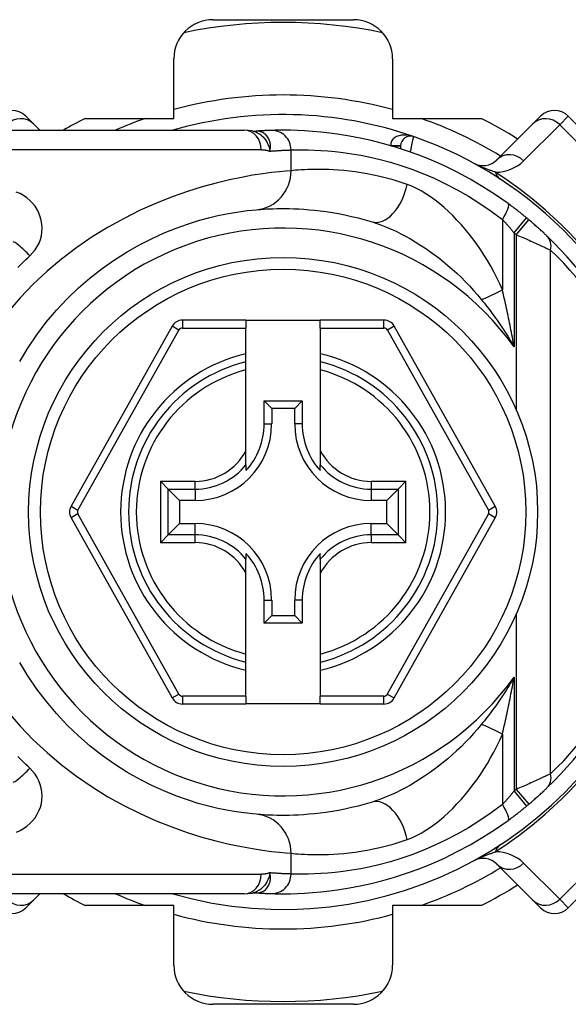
# Model space of a CAD drawing. Header units: inches. Extents: x 0 to 152, y -25 to 98.
# Tile 22 of 88: x 9.046 to 9.736, y 64.893 to 66.13. Entities that reach past the tile are written whole.
import ezdxf

# ---------------------------------------------------------------- set-up
doc = ezdxf.new("R2010")
doc.units = ezdxf.units.IN
doc.header["$LTSCALE"] = 9.095314
doc.header["$MEASUREMENT"] = 0
doc.layers.add('Visible Edges(ANSI)', color=7, linetype='Continuous', lineweight=25)
doc.layers.add('Visible Tangent Edges(ANSI)', color=7, linetype='Continuous', lineweight=25)

msp = doc.modelspace()

# ---------------------------------------------------------------- linework, layer by layer
at = {"layer": 'Visible Edges(ANSI)'}
for p, q in [((9.2891, 66.1301), (9.4656, 66.1301)), ((9.2399, 66.006), (9.2399, 66.0809)), ((9.5148, 66.0809), (9.5148, 66.006)), ((9.0538, 66.009), (9.0636, 65.9992)), ((9.1286, 66.006), (9.2399, 66.006)), ((9.5148, 66.006), (9.626, 66.006)), ((9.6911, 65.9992), (9.7008, 66.009)), ((9.8748, 65.8699), (9.7356, 66.009)), ((9.0035, 65.9912), (9.3282, 65.9912)), ((9.0716, 65.9912), (9.0636, 65.9992)), ((9.3383, 65.9903), (9.3282, 65.9912)), ((9.3383, 65.9903), (9.343, 65.99)), ((9.344, 65.9901), (9.343, 65.99)), ((9.6911, 65.9992), (9.6458, 65.954)), ((9.5249, 65.9716), (9.5249, 65.968)), ((9.3306, 65.7525), (9.2507, 65.7525)), ((9.3306, 65.7525), (9.3306, 65.7427)), ((9.3306, 65.7525), (9.424, 65.7525)), ((9.504, 65.7525), (9.424, 65.7525)), ((9.424, 65.7427), (9.424, 65.7525)), ((9.2378, 65.745), (9.1108, 65.5188)), ((9.3306, 65.7103), (9.3306, 65.7427)), ((9.424, 65.7427), (9.424, 65.7103)), ((9.6438, 65.5188), (9.5168, 65.745)), ((9.3306, 65.7002), (9.3306, 65.7103)), ((9.424, 65.7103), (9.424, 65.7002)), ((9.3306, 65.69), (9.3306, 65.7002)), ((9.424, 65.7002), (9.424, 65.69)), ((9.3306, 65.5888), (9.3306, 65.69)), ((9.424, 65.69), (9.424, 65.5888)), ((9.3534, 65.6511), (9.4012, 65.6511)), ((9.3534, 65.6511), (9.3629, 65.6416)), ((9.3534, 65.6222), (9.3534, 65.6511)), ((9.3918, 65.6416), (9.3629, 65.6416)), ((9.3629, 65.6416), (9.3629, 65.6222)), ((9.4012, 65.6511), (9.3918, 65.6416)), ((9.3918, 65.6222), (9.3918, 65.6416)), ((9.4012, 65.6511), (9.4012, 65.6222)), ((9.3306, 65.571), (9.3306, 65.5888)), ((9.424, 65.5888), (9.424, 65.571)), ((9.3306, 65.571), (9.3306, 65.5636)), ((9.424, 65.5636), (9.424, 65.571)), ((9.233, 65.5403), (9.2232, 65.5501)), ((9.5315, 65.5501), (9.5217, 65.5403)), ((9.233, 65.5403), (9.2472, 65.526)), ((9.5217, 65.5403), (9.5074, 65.526)), ((9.2666, 65.526), (9.2472, 65.526)), ((9.2472, 65.526), (9.2472, 65.4971)), ((9.5074, 65.526), (9.488, 65.526)), ((9.5074, 65.4971), (9.5074, 65.526)), ((9.1108, 65.5043), (9.2378, 65.2779)), ((9.233, 65.4828), (9.2472, 65.4971)), ((9.2472, 65.4971), (9.2666, 65.4971)), ((9.488, 65.4971), (9.5074, 65.4971)), ((9.5217, 65.4828), (9.5074, 65.4971)), ((9.5168, 65.2779), (9.6438, 65.5043)), ((9.2232, 65.473), (9.233, 65.4828)), ((9.5217, 65.4828), (9.5315, 65.473)), ((9.3306, 65.4595), (9.3306, 65.4521)), ((9.424, 65.4521), (9.424, 65.4595)), ((9.3306, 65.4343), (9.3306, 65.4521)), ((9.424, 65.4521), (9.424, 65.4343)), ((9.3306, 65.3331), (9.3306, 65.4343)), ((9.424, 65.4343), (9.424, 65.3331)), ((9.3534, 65.372), (9.3534, 65.4009)), ((9.3629, 65.4009), (9.3629, 65.3815)), ((9.3918, 65.3815), (9.3918, 65.4009)), ((9.4012, 65.4009), (9.4012, 65.372)), ((9.3534, 65.372), (9.3629, 65.3815)), ((9.3629, 65.3815), (9.3918, 65.3815)), ((9.4012, 65.372), (9.3918, 65.3815)), ((9.4012, 65.372), (9.3534, 65.372)), ((9.3306, 65.3229), (9.3306, 65.3331)), ((9.424, 65.3331), (9.424, 65.3229)), ((9.3306, 65.3128), (9.3306, 65.3229)), ((9.424, 65.3229), (9.424, 65.3128)), ((9.3306, 65.2802), (9.3306, 65.3128)), ((9.424, 65.3128), (9.424, 65.2802)), ((9.2507, 65.2704), (9.3306, 65.2704)), ((9.3306, 65.2802), (9.3306, 65.2704)), ((9.424, 65.2704), (9.3306, 65.2704)), ((9.424, 65.2704), (9.424, 65.2802)), ((9.424, 65.2704), (9.504, 65.2704)), ((9.7356, 65.0141), (9.8748, 65.1532)), ((9.6458, 65.0691), (9.6911, 65.0239)), ((9.3282, 65.0319), (9.0035, 65.0319)), ((9.0636, 65.0239), (9.0538, 65.0141)), ((9.0636, 65.0239), (9.0716, 65.0319)), ((9.3282, 65.0319), (9.3383, 65.0328)), ((9.3383, 65.0328), (9.343, 65.0331)), ((9.343, 65.0331), (9.344, 65.033)), ((9.7008, 65.0141), (9.6911, 65.0239)), ((9.2399, 65.0171), (9.1286, 65.0171)), ((9.2399, 64.9422), (9.2399, 65.0171)), ((9.5148, 65.0171), (9.5148, 64.9422)), ((9.626, 65.0171), (9.5148, 65.0171)), ((9.4656, 64.893), (9.2891, 64.893))]:
    msp.add_line(p, q, dxfattribs=at)
at = {"layer": 'Visible Edges(ANSI)', "flags": 128}
for points in [[(9.3624, 65.991), (9.3619, 65.991), (9.3613, 65.991), (9.3606, 65.9909), (9.36, 65.9909), (9.3594, 65.9909), (9.3587, 65.9909), (9.358, 65.9908), (9.3573, 65.9908), (9.3566, 65.9908), (9.3559, 65.9907), (9.3551, 65.9907), (9.3544, 65.9907), (9.3536, 65.9906), (9.3528, 65.9906), (9.352, 65.9906), (9.3512, 65.9905), (9.3503, 65.9905), (9.3495, 65.9904), (9.3486, 65.9904), (9.3477, 65.9903), (9.3468, 65.9903), (9.3459, 65.9902), (9.3449, 65.9901), (9.344, 65.9901)], [(9.6599, 65.8991), (9.6442, 65.9101), (9.6283, 65.9203), (9.6122, 65.9297), (9.5961, 65.9384), (9.58, 65.9463), (9.5639, 65.9534), (9.5481, 65.9598), (9.5325, 65.9654), (9.5172, 65.9703), (9.5023, 65.9746), (9.4879, 65.9783), (9.474, 65.9814), (9.4607, 65.9839), (9.448, 65.986), (9.436, 65.9876), (9.4247, 65.9889), (9.4141, 65.9898), (9.4043, 65.9905), (9.3952, 65.9909), (9.387, 65.9911), (9.3796, 65.9912), (9.373, 65.9912), (9.3673, 65.9911), (9.3624, 65.991)], [(9.0462, 65.7006), (9.0565, 65.7176), (9.0677, 65.7341), (9.0797, 65.7499), (9.0925, 65.7651), (9.106, 65.7795), (9.1202, 65.7931), (9.1348, 65.8058), (9.15, 65.8176), (9.1654, 65.8285), (9.1811, 65.8384), (9.1968, 65.8473), (9.2125, 65.8552), (9.2278, 65.8622), (9.2428, 65.8682), (9.2571, 65.8734), (9.2708, 65.8776), (9.2835, 65.8812), (9.2954, 65.884), (9.3062, 65.8862), (9.316, 65.888), (9.3247, 65.8893), (9.3322, 65.8902), (9.3385, 65.8909), (9.3436, 65.8913)], [(9.3436, 65.8913), (9.3463, 65.8916), (9.3493, 65.8918), (9.3527, 65.892), (9.3564, 65.8923), (9.3604, 65.8925), (9.3647, 65.8926), (9.3693, 65.8927), (9.3742, 65.8928), (9.3795, 65.8928), (9.385, 65.8928), (9.3908, 65.8926), (9.3968, 65.8923), (9.4032, 65.892), (9.4098, 65.8914), (9.4167, 65.8908), (9.4239, 65.89), (9.4313, 65.889), (9.4389, 65.8878), (9.4468, 65.8864), (9.4549, 65.8849), (9.4631, 65.883), (9.4716, 65.881), (9.4802, 65.8787), (9.489, 65.8761)], [(9.6831, 65.8811), (9.6822, 65.8819), (9.6812, 65.8827), (9.6803, 65.8834), (9.6793, 65.8842), (9.6783, 65.885), (9.6774, 65.8858), (9.6764, 65.8865), (9.6754, 65.8873), (9.6745, 65.8881), (9.6735, 65.8888), (9.6725, 65.8896), (9.6716, 65.8904), (9.6706, 65.8911), (9.6696, 65.8919), (9.6687, 65.8926), (9.6677, 65.8933), (9.6667, 65.8941), (9.6657, 65.8948), (9.6648, 65.8955), (9.6638, 65.8963), (9.6628, 65.897), (9.6619, 65.8977), (9.6609, 65.8984), (9.6599, 65.8991)], [(9.7087, 65.8583), (9.7081, 65.8589), (9.7074, 65.8596), (9.7067, 65.8603), (9.7059, 65.861), (9.7051, 65.8618), (9.7042, 65.8626), (9.7034, 65.8634), (9.7025, 65.8642), (9.7015, 65.865), (9.7006, 65.8659), (9.6996, 65.8668), (9.6987, 65.8677), (9.6977, 65.8686), (9.6966, 65.8695), (9.6956, 65.8704), (9.6946, 65.8713), (9.6935, 65.8723), (9.6924, 65.8732), (9.6914, 65.8741), (9.6903, 65.8751), (9.6892, 65.876), (9.6881, 65.8769), (9.687, 65.8779), (9.6859, 65.8788)], [(9.3436, 65.1318), (9.3385, 65.1323), (9.3322, 65.133), (9.3247, 65.1339), (9.3159, 65.1352), (9.3061, 65.137), (9.2952, 65.1392), (9.2834, 65.142), (9.2705, 65.1455), (9.2569, 65.1498), (9.2425, 65.155), (9.2275, 65.1611), (9.2122, 65.168), (9.1966, 65.1759), (9.1809, 65.1848), (9.1652, 65.1947), (9.1498, 65.2056), (9.1347, 65.2175), (9.1201, 65.2302), (9.106, 65.2438), (9.0926, 65.2582), (9.0798, 65.2734), (9.0677, 65.2891), (9.0565, 65.3055), (9.0462, 65.3225)], [(9.6859, 65.1443), (9.687, 65.1452), (9.6881, 65.1462), (9.6892, 65.1471), (9.6903, 65.148), (9.6914, 65.149), (9.6924, 65.1499), (9.6935, 65.1508), (9.6946, 65.1518), (9.6956, 65.1527), (9.6966, 65.1536), (9.6977, 65.1545), (9.6987, 65.1554), (9.6996, 65.1563), (9.7006, 65.1572), (9.7015, 65.1581), (9.7025, 65.1589), (9.7034, 65.1597), (9.7042, 65.1606), (9.7051, 65.1613), (9.7059, 65.1621), (9.7067, 65.1628), (9.7074, 65.1635), (9.7081, 65.1642), (9.7087, 65.1648)], [(9.489, 65.147), (9.4802, 65.1444), (9.4716, 65.1421), (9.4631, 65.1401), (9.4548, 65.1382), (9.4467, 65.1366), (9.4388, 65.1353), (9.4311, 65.1341), (9.4237, 65.1331), (9.4166, 65.1323), (9.4097, 65.1317), (9.403, 65.1311), (9.3967, 65.1308), (9.3906, 65.1305), (9.3848, 65.1304), (9.3793, 65.1303), (9.3741, 65.1303), (9.3692, 65.1304), (9.3646, 65.1305), (9.3603, 65.1307), (9.3563, 65.1308), (9.3527, 65.1311), (9.3493, 65.1313), (9.3463, 65.1315), (9.3436, 65.1318)], [(9.6599, 65.124), (9.6609, 65.1247), (9.6619, 65.1254), (9.6628, 65.1261), (9.6638, 65.1268), (9.6648, 65.1276), (9.6657, 65.1283), (9.6667, 65.129), (9.6677, 65.1298), (9.6687, 65.1305), (9.6696, 65.1313), (9.6706, 65.132), (9.6716, 65.1328), (9.6725, 65.1335), (9.6735, 65.1343), (9.6745, 65.135), (9.6754, 65.1358), (9.6764, 65.1366), (9.6774, 65.1373), (9.6783, 65.1381), (9.6793, 65.1389), (9.6803, 65.1397), (9.6812, 65.1404), (9.6822, 65.1412), (9.6831, 65.142)], [(9.3624, 65.0321), (9.3673, 65.032), (9.373, 65.0319), (9.3796, 65.0319), (9.387, 65.032), (9.3952, 65.0322), (9.4043, 65.0326), (9.4141, 65.0333), (9.4247, 65.0342), (9.4361, 65.0355), (9.4481, 65.0371), (9.4608, 65.0392), (9.4741, 65.0418), (9.488, 65.0448), (9.5024, 65.0485), (9.5172, 65.0527), (9.5324, 65.0577), (9.548, 65.0633), (9.5639, 65.0697), (9.58, 65.0768), (9.5961, 65.0848), (9.6122, 65.0934), (9.6283, 65.1028), (9.6442, 65.113), (9.6599, 65.124)], [(9.344, 65.033), (9.3449, 65.033), (9.3459, 65.0329), (9.3468, 65.0329), (9.3477, 65.0328), (9.3486, 65.0327), (9.3495, 65.0327), (9.3503, 65.0326), (9.3512, 65.0326), (9.352, 65.0326), (9.3528, 65.0325), (9.3536, 65.0325), (9.3544, 65.0324), (9.3551, 65.0324), (9.3559, 65.0324), (9.3566, 65.0323), (9.3573, 65.0323), (9.358, 65.0323), (9.3587, 65.0322), (9.3594, 65.0322), (9.36, 65.0322), (9.3606, 65.0322), (9.3613, 65.0322), (9.3619, 65.0321), (9.3624, 65.0321)]]:
    msp.add_lwpolyline(points, dxfattribs=at)
at = {"layer": 'Visible Edges(ANSI)'}
msp.add_circle((9.3773, 65.5116), 0.3198, dxfattribs=at)
for centre, radius, start, end in [((9.2891, 66.0809), 0.0492, 90, 180), ((9.3773, 65.5116), 0.615, 78.2772, 101.7228), ((9.4656, 66.0809), 0.0492, 0, 90), ((9.0364, 65.9916), 0.0246, 45, 135), ((9.7182, 65.9916), 0.0246, 45, 135), ((9.3773, 65.5116), 0.5535, 116.7049, 119.9264), ((9.3773, 65.5116), 0.4993, 70.8354, 106.1388), ((9.3773, 65.5116), 0.5535, 57.8396, 63.2951), ((9.5372, 65.9716), 0.0123, 70.8354, 180), ((9.3773, 65.5116), 0.4993, 16.3518, 70.8354), ((9.6284, 65.9714), 0.0246, 241.3611, 315), ((9.3773, 65.5116), 0.4797, 49.9659, 50.3903), ((9.3773, 65.5116), 0.4797, 313.7044, 46.2956), ((9.2507, 65.7378), 0.0148, 90, 150.6868), ((9.504, 65.7378), 0.0148, 29.3132, 90), ((9.3773, 65.5116), 0.1943, 103.9164, 256.0836), ((9.3773, 65.5116), 0.1943, 283.9164, 76.0836), ((9.2666, 65.6222), 0.0962, 270, 0), ((9.2666, 65.6222), 0.0868, 317.4826, 0), ((9.488, 65.6222), 0.0962, 180, 270), ((9.488, 65.6222), 0.0868, 180, 222.5174), ((9.1237, 65.5116), 0.0148, 150.6868, 209.2912), ((9.631, 65.5116), 0.0148, 330.7088, 29.3132), ((9.2666, 65.4009), 0.0962, 0, 90), ((9.488, 65.4009), 0.0962, 90, 180), ((9.2666, 65.4009), 0.0868, 0, 42.5174), ((9.488, 65.4009), 0.0868, 137.4826, 180), ((9.3773, 65.5116), 0.4993, 253.8612, 343.6482), ((9.2507, 65.2851), 0.0148, 209.2912, 270), ((9.504, 65.2851), 0.0148, 270, 330.7088), ((9.3773, 65.5116), 0.4797, 309.6097, 310.0341), ((9.6284, 65.0517), 0.0246, 45, 118.6389), ((9.3773, 65.5116), 0.5535, 296.7049, 302.1604), ((9.3773, 65.5116), 0.5535, 240.0736, 243.2951), ((9.0364, 65.0315), 0.0246, 225, 315), ((9.7182, 65.0315), 0.0246, 225, 315), ((9.2891, 64.9422), 0.0492, 180, 270), ((9.4656, 64.9422), 0.0492, 270, 0), ((9.3773, 65.5116), 0.615, 258.2772, 281.7228)]:
    msp.add_arc(centre, radius, start, end, dxfattribs=at)
at = {"layer": 'Visible Tangent Edges(ANSI)'}
for p, q in [((9.7356, 66.009), (9.7248, 65.9982)), ((9.3442, 65.9901), (9.344, 65.9901)), ((9.6795, 65.9529), (9.7248, 65.9982)), ((9.7248, 65.9982), (9.8639, 65.859)), ((9.3499, 65.9666), (9.0035, 65.9666)), ((9.3872, 65.9403), (9.3872, 65.9664)), ((9.5126, 65.9717), (9.5249, 65.9717)), ((9.5249, 65.9716), (9.5131, 65.9716)), ((9.6528, 65.8792), (9.6528, 65.7907)), ((9.6674, 65.8621), (9.6831, 65.8811)), ((9.67, 65.86), (9.6859, 65.8788)), ((9.6674, 65.8621), (9.6674, 65.719)), ((9.67, 65.86), (9.67, 65.6403)), ((9.7134, 65.1826), (9.7134, 65.8405)), ((9.2507, 65.7525), (9.2507, 65.7427)), ((9.504, 65.7427), (9.504, 65.7525)), ((9.1194, 65.514), (9.2464, 65.7402)), ((9.2464, 65.7402), (9.2378, 65.745)), ((9.2507, 65.7427), (9.3306, 65.7427)), ((9.424, 65.7427), (9.504, 65.7427)), ((9.5168, 65.745), (9.5083, 65.7402)), ((9.5083, 65.7402), (9.6353, 65.514)), ((9.3534, 65.6222), (9.3629, 65.6222)), ((9.4012, 65.6222), (9.3918, 65.6222)), ((9.2232, 65.5501), (9.2666, 65.5501)), ((9.2232, 65.5501), (9.2232, 65.473)), ((9.2666, 65.5403), (9.2666, 65.5501)), ((9.488, 65.5501), (9.5315, 65.5501)), ((9.488, 65.5501), (9.488, 65.5403)), ((9.5315, 65.473), (9.5315, 65.5501)), ((9.233, 65.5403), (9.2666, 65.5403)), ((9.233, 65.4828), (9.233, 65.5403)), ((9.2666, 65.5403), (9.2666, 65.526)), ((9.488, 65.5403), (9.5217, 65.5403)), ((9.488, 65.5403), (9.488, 65.526)), ((9.5217, 65.5403), (9.5217, 65.4828)), ((9.1108, 65.5188), (9.1194, 65.514)), ((9.6353, 65.514), (9.6438, 65.5188)), ((9.1194, 65.5091), (9.1108, 65.5043)), ((9.2464, 65.2827), (9.1194, 65.5091)), ((9.6353, 65.5091), (9.5082, 65.2827)), ((9.6438, 65.5043), (9.6353, 65.5091)), ((9.2666, 65.4828), (9.2666, 65.4971)), ((9.488, 65.4828), (9.488, 65.4971)), ((9.2666, 65.4828), (9.233, 65.4828)), ((9.2666, 65.473), (9.2666, 65.4828)), ((9.488, 65.4828), (9.488, 65.473)), ((9.5217, 65.4828), (9.488, 65.4828)), ((9.2666, 65.473), (9.2232, 65.473)), ((9.5315, 65.473), (9.488, 65.473)), ((9.3534, 65.4009), (9.3629, 65.4009)), ((9.4012, 65.4009), (9.3918, 65.4009)), ((9.67, 65.3828), (9.67, 65.1631)), ((9.6674, 65.3041), (9.6674, 65.161)), ((9.2378, 65.2779), (9.2464, 65.2827)), ((9.5082, 65.2827), (9.5168, 65.2779)), ((9.2507, 65.2802), (9.2507, 65.2704)), ((9.3306, 65.2802), (9.2507, 65.2802)), ((9.504, 65.2802), (9.424, 65.2802)), ((9.504, 65.2704), (9.504, 65.2802)), ((9.6528, 65.2324), (9.6528, 65.1439)), ((9.6674, 65.161), (9.6831, 65.142)), ((9.67, 65.1631), (9.6859, 65.1443)), ((9.8639, 65.1641), (9.7248, 65.0249)), ((9.3872, 65.0567), (9.3872, 65.0828)), ((9.7248, 65.0249), (9.6795, 65.0702)), ((9.0035, 65.0565), (9.3499, 65.0565)), ((9.344, 65.033), (9.3442, 65.033)), ((9.7248, 65.0249), (9.7356, 65.0141))]:
    msp.add_line(p, q, dxfattribs=at)
at = {"layer": 'Visible Tangent Edges(ANSI)', "flags": 128}
for points in [[(9.3383, 65.9903), (9.3397, 65.99), (9.3411, 65.9897), (9.3424, 65.9892), (9.3438, 65.9887), (9.3451, 65.988), (9.3463, 65.9873), (9.3476, 65.9866), (9.3488, 65.9857), (9.3499, 65.9848), (9.351, 65.9838), (9.3521, 65.9828), (9.3531, 65.9816), (9.3541, 65.9805), (9.355, 65.9792), (9.3558, 65.978), (9.3566, 65.9767), (9.3573, 65.9753), (9.358, 65.9739), (9.3585, 65.9725), (9.3591, 65.971), (9.3596, 65.9695), (9.36, 65.968), (9.3604, 65.9665), (9.3607, 65.965)], [(9.3607, 65.965), (9.361, 65.9666), (9.3613, 65.9683), (9.3614, 65.9699), (9.3614, 65.9715), (9.3613, 65.9731), (9.3611, 65.9747), (9.3608, 65.9762), (9.3603, 65.9777), (9.3598, 65.9791), (9.3592, 65.9805), (9.3585, 65.9817), (9.3578, 65.9829), (9.3569, 65.9841), (9.356, 65.9851), (9.355, 65.9861), (9.354, 65.9869), (9.3529, 65.9877), (9.3517, 65.9883), (9.3505, 65.9889), (9.3493, 65.9894), (9.3481, 65.9897), (9.3468, 65.9899), (9.3455, 65.9901), (9.3442, 65.9901)], [(9.5412, 65.9832), (9.5397, 65.9837), (9.5382, 65.9841), (9.5367, 65.9845), (9.5351, 65.9848), (9.5335, 65.985), (9.532, 65.9851), (9.5304, 65.9852), (9.5288, 65.9852), (9.5273, 65.9851), (9.5257, 65.9849), (9.5242, 65.9847), (9.5227, 65.9843), (9.5213, 65.9839), (9.5199, 65.9833), (9.5186, 65.9826), (9.5173, 65.9818), (9.5161, 65.981), (9.5151, 65.9799), (9.5142, 65.9788), (9.5135, 65.9776), (9.5129, 65.9762), (9.5126, 65.9748), (9.5125, 65.9733), (9.5126, 65.9717)], [(9.5372, 65.9638), (9.5375, 65.965), (9.5377, 65.9663), (9.538, 65.9675), (9.5382, 65.9687), (9.5385, 65.9699), (9.5387, 65.971), (9.539, 65.9722), (9.5392, 65.9733), (9.5394, 65.9744), (9.5396, 65.9754), (9.5398, 65.9764), (9.54, 65.9773), (9.5402, 65.9782), (9.5404, 65.979), (9.5405, 65.9798), (9.5407, 65.9805), (9.5408, 65.9811), (9.5409, 65.9817), (9.541, 65.9821), (9.5411, 65.9825), (9.5412, 65.9828), (9.5412, 65.983), (9.5412, 65.9832), (9.5412, 65.9832)], [(9.3499, 65.9666), (9.3504, 65.9666), (9.3508, 65.9666), (9.3513, 65.9666), (9.3518, 65.9666), (9.3522, 65.9666), (9.3527, 65.9665), (9.3532, 65.9665), (9.3536, 65.9664), (9.3541, 65.9664), (9.3546, 65.9663), (9.355, 65.9663), (9.3555, 65.9662), (9.3559, 65.9661), (9.3564, 65.9661), (9.3568, 65.966), (9.3572, 65.9659), (9.3577, 65.9658), (9.3581, 65.9657), (9.3585, 65.9656), (9.359, 65.9655), (9.3594, 65.9654), (9.3598, 65.9652), (9.3603, 65.9651), (9.3607, 65.965)], [(9.3607, 65.965), (9.3621, 65.9651), (9.3635, 65.9652), (9.3649, 65.9653), (9.3662, 65.9654), (9.3675, 65.9655), (9.3688, 65.9655), (9.3701, 65.9656), (9.3713, 65.9657), (9.3725, 65.9658), (9.3737, 65.9658), (9.3748, 65.9659), (9.376, 65.966), (9.377, 65.966), (9.3781, 65.9661), (9.3791, 65.9661), (9.3802, 65.9662), (9.3811, 65.9662), (9.3821, 65.9662), (9.383, 65.9663), (9.3839, 65.9663), (9.3848, 65.9663), (9.3856, 65.9664), (9.3864, 65.9664), (9.3872, 65.9664)], [(9.3872, 65.9664), (9.3915, 65.9665), (9.3966, 65.9666), (9.4025, 65.9666), (9.4091, 65.9665), (9.4165, 65.9663), (9.4245, 65.9659), (9.4333, 65.9653), (9.4427, 65.9644), (9.4528, 65.9632), (9.4635, 65.9617), (9.4749, 65.9597), (9.4868, 65.9573), (9.4992, 65.9543), (9.5121, 65.9509), (9.5253, 65.9468), (9.539, 65.9421), (9.5529, 65.9368), (9.5671, 65.9308), (9.5814, 65.924), (9.5958, 65.9165), (9.6102, 65.9083), (9.6246, 65.8993), (9.6388, 65.8896), (9.6528, 65.8792)], [(9.3872, 65.9403), (9.3806, 65.9398), (9.3725, 65.9391), (9.3628, 65.938), (9.3516, 65.9365), (9.3389, 65.9346), (9.325, 65.932), (9.3097, 65.9288), (9.2932, 65.9249), (9.2756, 65.9201), (9.2571, 65.9143), (9.2378, 65.9074), (9.218, 65.8995), (9.1978, 65.8906), (9.1775, 65.8805), (9.1573, 65.8694), (9.1374, 65.8571), (9.1179, 65.8438), (9.0989, 65.8294), (9.0807, 65.814), (9.0632, 65.7978), (9.0467, 65.7807), (9.0312, 65.7628)], [(9.5331, 65.9232), (9.5243, 65.9261), (9.5156, 65.9287), (9.5071, 65.931), (9.4988, 65.933), (9.4907, 65.9348), (9.4828, 65.9364), (9.4752, 65.9377), (9.4677, 65.9388), (9.4606, 65.9397), (9.4536, 65.9405), (9.447, 65.941), (9.4406, 65.9415), (9.4345, 65.9418), (9.4287, 65.9419), (9.4232, 65.942), (9.4179, 65.942), (9.413, 65.9419), (9.4084, 65.9418), (9.404, 65.9416), (9.4, 65.9414), (9.3963, 65.9411), (9.3929, 65.9409), (9.3899, 65.9406), (9.3872, 65.9403)], [(9.6442, 65.9385), (9.6433, 65.9388), (9.6423, 65.9391), (9.6414, 65.9395), (9.6405, 65.9398), (9.6395, 65.9401), (9.6385, 65.9405), (9.6375, 65.9408), (9.6365, 65.9412), (9.6355, 65.9416), (9.6345, 65.942), (9.6334, 65.9424), (9.6324, 65.9428), (9.6313, 65.9432), (9.6302, 65.9437), (9.6291, 65.9441), (9.628, 65.9446), (9.6268, 65.9451), (9.6256, 65.9456), (9.6244, 65.9461), (9.6231, 65.9467), (9.6218, 65.9473), (9.6204, 65.9479), (9.6188, 65.9487), (9.6166, 65.9498)], [(9.0591, 65.8334), (9.0625, 65.837), (9.0656, 65.8409), (9.0683, 65.845), (9.0705, 65.8494), (9.0722, 65.854), (9.0735, 65.8587), (9.0742, 65.8635), (9.0745, 65.8683), (9.0742, 65.8731), (9.0734, 65.8779), (9.0721, 65.8826), (9.0704, 65.8871), (9.0682, 65.8915), (9.0655, 65.8957), (9.0625, 65.8995), (9.059, 65.9031), (9.0552, 65.9063), (9.0511, 65.9091), (9.0467, 65.9116), (9.042, 65.9136)], [(9.6528, 65.7907), (9.6494, 65.7984), (9.6458, 65.8059), (9.642, 65.8133), (9.6381, 65.8205), (9.6339, 65.8275), (9.6296, 65.8345), (9.6252, 65.8413), (9.6206, 65.8479), (9.6159, 65.8544), (9.611, 65.8607), (9.6061, 65.8668), (9.601, 65.8727), (9.5957, 65.8784), (9.5904, 65.8839), (9.585, 65.8892), (9.5795, 65.8942), (9.574, 65.8989), (9.5683, 65.9034), (9.5625, 65.9076), (9.5567, 65.9115), (9.5508, 65.915), (9.5449, 65.9181), (9.539, 65.9209), (9.5331, 65.9232)], [(9.489, 65.8761), (9.4949, 65.8742), (9.5009, 65.872), (9.507, 65.8696), (9.513, 65.867), (9.5191, 65.8642), (9.5252, 65.8612), (9.5312, 65.858), (9.5372, 65.8546), (9.5432, 65.8511), (9.5492, 65.8473), (9.5552, 65.8434), (9.5611, 65.8393), (9.567, 65.8351), (9.5728, 65.8307), (9.5785, 65.8261), (9.5842, 65.8214), (9.5898, 65.8166), (9.5954, 65.8115), (9.6008, 65.8064), (9.6062, 65.8011), (9.6114, 65.7956), (9.6166, 65.79), (9.6216, 65.7843), (9.6266, 65.7783)], [(9.6528, 65.8792), (9.6534, 65.8786), (9.654, 65.8779), (9.6546, 65.8772), (9.6552, 65.8765), (9.6558, 65.8758), (9.6565, 65.8752), (9.6571, 65.8745), (9.6577, 65.8738), (9.6583, 65.8731), (9.6589, 65.8724), (9.6595, 65.8716), (9.6601, 65.8709), (9.6608, 65.8702), (9.6614, 65.8695), (9.662, 65.8688), (9.6626, 65.868), (9.6632, 65.8673), (9.6638, 65.8666), (9.6644, 65.8659), (9.665, 65.8651), (9.6656, 65.8644), (9.6662, 65.8636), (9.6668, 65.8629), (9.6674, 65.8621)], [(9.67, 65.86), (9.6721, 65.8591), (9.6742, 65.8582), (9.6763, 65.8573), (9.6784, 65.8564), (9.6805, 65.8555), (9.6825, 65.8546), (9.6845, 65.8538), (9.6865, 65.8529), (9.6885, 65.852), (9.6905, 65.8511), (9.6924, 65.8503), (9.6943, 65.8494), (9.6962, 65.8486), (9.698, 65.8477), (9.6998, 65.8469), (9.7016, 65.8461), (9.7033, 65.8453), (9.7049, 65.8446), (9.7065, 65.8438), (9.708, 65.8431), (9.7095, 65.8424), (9.7109, 65.8417), (9.7122, 65.8411), (9.7134, 65.8405)], [(9.0441, 65.8188), (9.0466, 65.8213), (9.0491, 65.8237), (9.0515, 65.8262), (9.054, 65.8286), (9.0566, 65.831), (9.0591, 65.8334)], [(9.6674, 65.719), (9.6669, 65.7221), (9.6664, 65.7251), (9.6658, 65.7282), (9.6653, 65.7312), (9.6647, 65.7342), (9.6641, 65.7373), (9.6636, 65.7403), (9.663, 65.7433), (9.6624, 65.7463), (9.6618, 65.7493), (9.6612, 65.7523), (9.6606, 65.7553), (9.66, 65.7583), (9.6593, 65.7613), (9.6587, 65.7643), (9.6581, 65.7672), (9.6574, 65.7702), (9.6568, 65.7731), (9.6561, 65.7761), (9.6555, 65.779), (9.6548, 65.782), (9.6541, 65.7849), (9.6535, 65.7878), (9.6528, 65.7907)], [(9.6266, 65.7783), (9.6284, 65.7761), (9.6302, 65.7738), (9.632, 65.7716), (9.6338, 65.7693), (9.6356, 65.7669), (9.6373, 65.7646), (9.6391, 65.7622), (9.6409, 65.7598), (9.6426, 65.7574), (9.6443, 65.755), (9.6461, 65.7526), (9.6478, 65.7501), (9.6495, 65.7476), (9.6512, 65.7451), (9.6529, 65.7426), (9.6545, 65.74), (9.6562, 65.7375), (9.6579, 65.7349), (9.6595, 65.7323), (9.6611, 65.7297), (9.6627, 65.727), (9.6643, 65.7244), (9.6659, 65.7217), (9.6674, 65.719)], [(9.6674, 65.3041), (9.6659, 65.3014), (9.6643, 65.2987), (9.6627, 65.2961), (9.6611, 65.2935), (9.6595, 65.2909), (9.6579, 65.2883), (9.6562, 65.2857), (9.6546, 65.2831), (9.6529, 65.2806), (9.6512, 65.2781), (9.6495, 65.2756), (9.6478, 65.2731), (9.6461, 65.2706), (9.6444, 65.2682), (9.6427, 65.2658), (9.6409, 65.2634), (9.6392, 65.261), (9.6374, 65.2586), (9.6356, 65.2562), (9.6338, 65.2539), (9.632, 65.2516), (9.6302, 65.2493), (9.6284, 65.247), (9.6266, 65.2448)], [(9.6528, 65.2324), (9.6535, 65.2354), (9.6541, 65.2383), (9.6548, 65.2412), (9.6555, 65.2442), (9.6562, 65.2471), (9.6568, 65.25), (9.6575, 65.253), (9.6581, 65.256), (9.6587, 65.2589), (9.6594, 65.2619), (9.66, 65.2649), (9.6606, 65.2679), (9.6612, 65.2709), (9.6618, 65.2739), (9.6624, 65.2769), (9.663, 65.2799), (9.6636, 65.2829), (9.6641, 65.2859), (9.6647, 65.2889), (9.6653, 65.2919), (9.6658, 65.295), (9.6664, 65.298), (9.6669, 65.301), (9.6674, 65.3041)], [(9.0313, 65.2604), (9.0468, 65.2426), (9.0633, 65.2255), (9.0807, 65.2093), (9.0989, 65.1939), (9.1177, 65.1795), (9.1371, 65.1661), (9.1571, 65.1538), (9.1773, 65.1427), (9.1975, 65.1326), (9.2176, 65.1237), (9.2374, 65.1158), (9.2567, 65.109), (9.2753, 65.1032), (9.2929, 65.0983), (9.3095, 65.0944), (9.3248, 65.0912), (9.3388, 65.0886), (9.3515, 65.0867), (9.3628, 65.0852), (9.3725, 65.0841), (9.3807, 65.0833), (9.3872, 65.0828)], [(9.6266, 65.2448), (9.6217, 65.2389), (9.6166, 65.2331), (9.6114, 65.2275), (9.6062, 65.222), (9.6008, 65.2167), (9.5953, 65.2115), (9.5897, 65.2065), (9.5841, 65.2016), (9.5784, 65.1969), (9.5727, 65.1923), (9.5669, 65.1879), (9.561, 65.1837), (9.5551, 65.1797), (9.5492, 65.1758), (9.5432, 65.172), (9.5372, 65.1685), (9.5312, 65.1651), (9.5251, 65.1619), (9.519, 65.1589), (9.513, 65.1561), (9.5069, 65.1535), (9.5009, 65.1511), (9.4949, 65.1489), (9.489, 65.147)], [(9.5331, 65.1), (9.539, 65.1022), (9.5449, 65.1049), (9.5508, 65.1081), (9.5567, 65.1116), (9.5625, 65.1154), (9.5682, 65.1196), (9.5739, 65.1241), (9.5795, 65.1289), (9.585, 65.1339), (9.5904, 65.1392), (9.5957, 65.1447), (9.6009, 65.1503), (9.606, 65.1562), (9.611, 65.1623), (9.6158, 65.1686), (9.6205, 65.1751), (9.6251, 65.1817), (9.6296, 65.1885), (9.6339, 65.1955), (9.638, 65.2026), (9.642, 65.2099), (9.6458, 65.2173), (9.6494, 65.2248), (9.6528, 65.2324)], [(9.0591, 65.1897), (9.0566, 65.1921), (9.054, 65.1945), (9.0515, 65.1969), (9.0491, 65.1994), (9.0466, 65.2018), (9.0441, 65.2043)], [(9.0421, 65.1094), (9.0468, 65.1115), (9.0512, 65.114), (9.0553, 65.1169), (9.0591, 65.1201), (9.0625, 65.1237), (9.0656, 65.1275), (9.0682, 65.1317), (9.0704, 65.1361), (9.0722, 65.1406), (9.0735, 65.1453), (9.0742, 65.1501), (9.0745, 65.1549), (9.0742, 65.1598), (9.0734, 65.1645), (9.0721, 65.1692), (9.0704, 65.1737), (9.0682, 65.1781), (9.0656, 65.1822), (9.0625, 65.1861), (9.0591, 65.1897)], [(9.7134, 65.1826), (9.7122, 65.182), (9.7109, 65.1814), (9.7095, 65.1807), (9.708, 65.18), (9.7065, 65.1793), (9.7049, 65.1786), (9.7033, 65.1778), (9.7016, 65.177), (9.6998, 65.1762), (9.698, 65.1754), (9.6962, 65.1745), (9.6943, 65.1737), (9.6924, 65.1728), (9.6905, 65.172), (9.6885, 65.1711), (9.6865, 65.1702), (9.6845, 65.1693), (9.6825, 65.1685), (9.6805, 65.1676), (9.6784, 65.1667), (9.6763, 65.1658), (9.6742, 65.1649), (9.6721, 65.164), (9.67, 65.1631)], [(9.6674, 65.161), (9.6668, 65.1602), (9.6662, 65.1595), (9.6656, 65.1587), (9.665, 65.158), (9.6644, 65.1573), (9.6638, 65.1565), (9.6632, 65.1558), (9.6626, 65.1551), (9.662, 65.1543), (9.6614, 65.1536), (9.6608, 65.1529), (9.6601, 65.1522), (9.6595, 65.1515), (9.6589, 65.1508), (9.6583, 65.1501), (9.6577, 65.1493), (9.6571, 65.1486), (9.6565, 65.148), (9.6558, 65.1473), (9.6552, 65.1466), (9.6546, 65.1459), (9.654, 65.1452), (9.6534, 65.1445), (9.6528, 65.1439)], [(9.6528, 65.1439), (9.6388, 65.1335), (9.6246, 65.1238), (9.6102, 65.1149), (9.5958, 65.1066), (9.5814, 65.0991), (9.5671, 65.0924), (9.5529, 65.0863), (9.539, 65.0809), (9.5253, 65.0763), (9.5121, 65.0722), (9.4993, 65.0688), (9.4869, 65.0659), (9.475, 65.0634), (9.4637, 65.0615), (9.4529, 65.0599), (9.4428, 65.0587), (9.4333, 65.0578), (9.4245, 65.0572), (9.4165, 65.0568), (9.4091, 65.0566), (9.4025, 65.0565), (9.3966, 65.0565), (9.3915, 65.0566), (9.3872, 65.0567)], [(9.3872, 65.0828), (9.3899, 65.0825), (9.3929, 65.0822), (9.3963, 65.082), (9.4, 65.0817), (9.404, 65.0815), (9.4083, 65.0813), (9.4129, 65.0812), (9.4178, 65.0811), (9.423, 65.0811), (9.4286, 65.0812), (9.4344, 65.0813), (9.4405, 65.0816), (9.4469, 65.0821), (9.4535, 65.0826), (9.4604, 65.0834), (9.4676, 65.0843), (9.475, 65.0854), (9.4827, 65.0867), (9.4906, 65.0883), (9.4987, 65.0901), (9.5071, 65.0921), (9.5156, 65.0944), (9.5243, 65.0971), (9.5331, 65.1)], [(9.6166, 65.0733), (9.6188, 65.0744), (9.6204, 65.0752), (9.6218, 65.0758), (9.6231, 65.0764), (9.6244, 65.077), (9.6256, 65.0775), (9.6268, 65.078), (9.628, 65.0785), (9.6291, 65.079), (9.6302, 65.0794), (9.6313, 65.0799), (9.6324, 65.0803), (9.6334, 65.0807), (9.6345, 65.0811), (9.6355, 65.0815), (9.6365, 65.0819), (9.6375, 65.0823), (9.6385, 65.0826), (9.6395, 65.083), (9.6405, 65.0833), (9.6414, 65.0837), (9.6423, 65.084), (9.6433, 65.0843), (9.6442, 65.0846)], [(9.3607, 65.0582), (9.3604, 65.0566), (9.36, 65.0551), (9.3596, 65.0536), (9.3591, 65.0521), (9.3585, 65.0506), (9.358, 65.0492), (9.3573, 65.0478), (9.3566, 65.0465), (9.3558, 65.0451), (9.355, 65.0439), (9.3541, 65.0426), (9.3531, 65.0415), (9.3521, 65.0404), (9.351, 65.0393), (9.3499, 65.0383), (9.3488, 65.0374), (9.3476, 65.0366), (9.3463, 65.0358), (9.3451, 65.0351), (9.3438, 65.0345), (9.3424, 65.0339), (9.3411, 65.0334), (9.3397, 65.0331), (9.3383, 65.0328)], [(9.3442, 65.033), (9.3455, 65.0331), (9.3468, 65.0332), (9.3481, 65.0334), (9.3493, 65.0338), (9.3505, 65.0342), (9.3517, 65.0348), (9.3529, 65.0354), (9.354, 65.0362), (9.355, 65.037), (9.356, 65.038), (9.3569, 65.039), (9.3578, 65.0402), (9.3585, 65.0414), (9.3592, 65.0427), (9.3598, 65.044), (9.3603, 65.0454), (9.3608, 65.0469), (9.3611, 65.0484), (9.3613, 65.05), (9.3614, 65.0516), (9.3614, 65.0532), (9.3613, 65.0548), (9.361, 65.0565), (9.3607, 65.0582)], [(9.3607, 65.0582), (9.3603, 65.058), (9.3598, 65.0579), (9.3594, 65.0578), (9.359, 65.0576), (9.3585, 65.0575), (9.3581, 65.0574), (9.3577, 65.0573), (9.3572, 65.0572), (9.3568, 65.0571), (9.3564, 65.057), (9.3559, 65.057), (9.3555, 65.0569), (9.355, 65.0568), (9.3546, 65.0568), (9.3541, 65.0567), (9.3536, 65.0567), (9.3532, 65.0566), (9.3527, 65.0566), (9.3522, 65.0566), (9.3518, 65.0565), (9.3513, 65.0565), (9.3508, 65.0565), (9.3504, 65.0565), (9.3499, 65.0565)], [(9.3872, 65.0567), (9.3864, 65.0567), (9.3856, 65.0568), (9.3848, 65.0568), (9.3839, 65.0568), (9.383, 65.0568), (9.3821, 65.0569), (9.3811, 65.0569), (9.3802, 65.057), (9.3791, 65.057), (9.3781, 65.057), (9.377, 65.0571), (9.376, 65.0571), (9.3748, 65.0572), (9.3737, 65.0573), (9.3725, 65.0573), (9.3713, 65.0574), (9.3701, 65.0575), (9.3688, 65.0576), (9.3675, 65.0576), (9.3662, 65.0577), (9.3649, 65.0578), (9.3635, 65.0579), (9.3621, 65.058), (9.3607, 65.0582)]]:
    msp.add_lwpolyline(points, dxfattribs=at)
at = {"layer": 'Visible Tangent Edges(ANSI)'}
msp.add_circle((9.3773, 65.5116), 0.305, dxfattribs=at)
for centre, radius, start, end in [((9.3773, 65.5116), 0.5239, 74.7906, 105.2094), ((9.3773, 65.5116), 0.5239, 109.3241, 113.7242), ((9.3773, 65.5116), 0.5239, 58.5764, 70.6759), ((9.6447, 65.9877), 0.0492, 269.3413, 315), ((9.3447, 65.4789), 0.5485, 33.0901, 56.9099), ((9.3773, 65.5116), 0.3567, 35.5674, 324.4326), ((9.3773, 65.5116), 0.4551, 49.9659, 50.3903), ((9.399, 65.5116), 0.4551, 313.7044, 46.2956), ((9.2507, 65.7378), 0.00492, 90, 150.6868), ((9.504, 65.7378), 0.00492, 29.3132, 90), ((9.3773, 65.5116), 0.2042, 103.2332, 256.7668), ((9.3773, 65.5116), 0.2042, 283.2332, 76.7668), ((9.3773, 65.5116), 0.1845, 104.6748, 255.3252), ((9.3773, 65.5116), 0.1845, 284.6748, 75.3252), ((9.2666, 65.6222), 0.0722, 270, 332.4148), ((9.488, 65.6222), 0.0722, 207.5852, 270), ((9.2666, 65.6222), 0.082, 270, 321.2903), ((9.488, 65.6222), 0.082, 218.7097, 270), ((9.1237, 65.5116), 0.00492, 150.6868, 209.2912), ((9.631, 65.5116), 0.00492, 330.7088, 29.3132), ((9.2666, 65.4009), 0.082, 38.7097, 90), ((9.488, 65.4009), 0.082, 90, 141.2903), ((9.2666, 65.4009), 0.0722, 27.5852, 90), ((9.488, 65.4009), 0.0722, 90, 152.4148), ((9.2507, 65.2851), 0.00492, 209.2912, 270), ((9.504, 65.2851), 0.00492, 270, 330.7088), ((9.3447, 65.5442), 0.5485, 303.0901, 326.9099), ((9.3773, 65.5116), 0.4551, 309.6097, 310.0341), ((9.6447, 65.0354), 0.0492, 45, 90.6587), ((9.3773, 65.5116), 0.5239, 289.3241, 301.4236), ((9.3773, 65.5116), 0.5239, 246.2758, 250.6759), ((9.3773, 65.5116), 0.5239, 254.7906, 285.2094)]:
    msp.add_arc(centre, radius, start, end, dxfattribs=at)
for centre, major_axis, ratio, start_param, end_param in [((9.0462, 65.9819), (0.0174, 0.0174), 0.937622, 0, 1.570796), ((9.7085, 65.9819), (-0.0174, 0.0174), 0.937622, 4.712389, 6.283185), ((9.3282, 65.9666), (0, 0.0246), 0.880076, 4.712389, 6.283185), ((9.3336, 66.2358), (0.0094, -0.2458), 0.411099, 0, 0.012219), ((9.3632, 65.9664), (-0.0008, 0.0246), 0.974824, 4.682165, 6.283185), ((9.6632, 65.9366), (-0.0174, 0.0174), 0.937622, 4.712389, 6.283185), ((9.3392, 65.9403), (0.0044, -0.049), 0.974657, 0, 1.484439), ((9.6768, 65.9711), (-0.0269, -0.0412), 0.48633, 5.873981, 6.283185), ((9.5034, 65.9232), (-0.0144, -0.047), 0.586001, 0, 1.748391), ((9.6454, 65.8792), (0.0145, 0.0199), 0.2448, 4.889036, 6.283185), ((9.0556, 65.8334), (-0.0174, 0.0174), 0.100403, 4.61238, 6.283185), ((9.6917, 65.8405), (0.017, 0.0178), 0.804705, 5.368009, 6.283185), ((9.6381, 65.7907), (0.0444, 0.0211), 0.132884, 4.387603, 4.985167), ((9.6381, 65.2324), (0.0444, -0.0211), 0.132884, 1.298018, 1.895582), ((9.0556, 65.1897), (-0.0174, -0.0174), 0.100403, 0, 1.670805), ((9.6917, 65.1826), (0.017, -0.0178), 0.804705, 0, 0.915176), ((9.5034, 65.1), (-0.0144, 0.047), 0.586001, 4.534794, 6.283185), ((9.6454, 65.1439), (0.0145, -0.0199), 0.2448, 0, 1.394149), ((9.3392, 65.0828), (0.0044, 0.049), 0.974657, 4.798746, 6.283185), ((9.6768, 65.052), (-0.0269, 0.0412), 0.48633, 0, 0.409204), ((9.6632, 65.0865), (-0.0174, -0.0174), 0.937622, 0, 1.570796), ((9.3282, 65.0565), (0, -0.0246), 0.880076, 0, 1.570796), ((9.3632, 65.0567), (-0.0008, -0.0246), 0.974824, 0, 1.60102), ((9.0462, 65.0413), (0.0174, -0.0174), 0.937622, 4.712389, 6.283185), ((9.3336, 64.7873), (0.0094, 0.2458), 0.411099, 6.270966, 6.283185), ((9.7085, 65.0413), (-0.0174, -0.0174), 0.937622, 0, 1.570796)]:
    msp.add_ellipse(centre, major_axis=major_axis, ratio=ratio, start_param=start_param, end_param=end_param, dxfattribs=at)

doc.saveas('drawing.dxf')
